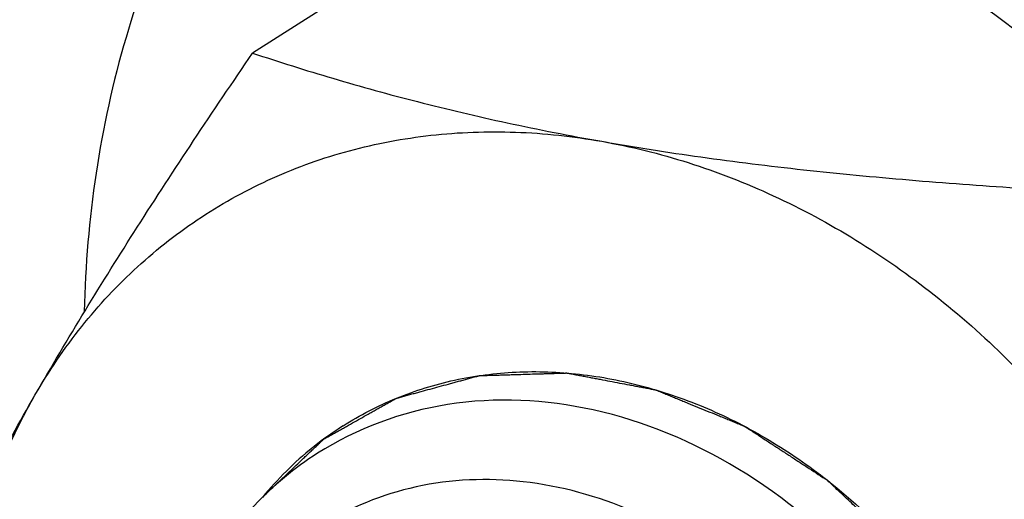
# Model space of a CAD drawing. Header units: millimetres. Extents: x 0 to 420, y 0 to 297.
# Tile 61 of 108: x 151.7 to 155.6, y 31.46 to 33.36. Entities that reach past the tile are written whole.
import ezdxf

# ---------------------------------------------------------------- set-up
doc = ezdxf.new("R2010")
doc.units = ezdxf.units.MM
doc.header["$LTSCALE"] = 23.1
doc.layers.get('0').update_dxf_attribs({"linetype": 'CONTINUOUS'})
doc.layers.add('NOS-TELESO', color=7, linetype='CONTINUOUS')
doc.layers.add('PRIR-VYST', color=7, linetype='CONTINUOUS')

msp = doc.modelspace()

# ---------------------------------------------------------------- linework, layer by layer
at = {"color": 7, "linetype": 'Continuous'}
msp.add_line((154.03005, 34.12887), (152.62088, 33.23222), dxfattribs=at)
for centre, radius, start, end in [((153.69935, 30.62324), 1.34055, 122.47238, 128.47374), ((153.71797, 30.60139), 1.36925, 128.81779, 140.59721), ((153.70223, 30.61955), 1.34523, 128.47194, 128.7805)]:
    msp.add_arc(centre, radius, start, end, dxfattribs=at)
for points, knots in [([(151.75808, 31.87524), (151.88768, 32.10061), (152.09497, 32.43895), (152.38784, 32.88801), (152.54221, 33.117), (152.62088, 33.23222)], [0, 0, 0, 0, 0.4849117, 0.739779, 1, 1, 1, 1]), ([(152.62088, 33.23222), (152.72635, 33.19724), (152.94315, 33.12907), (153.27949, 33.03607), (153.63491, 32.95219), (153.87936, 32.90446), (154.00476, 32.88233)], [0, 0, 0, 0, 0.2333313, 0.4771429, 0.7326122, 1, 1, 1, 1]), ([(151.75808, 31.87524), (151.81285, 31.97049), (151.93566, 32.15176), (152.15823, 32.39049), (152.41365, 32.58933), (152.69736, 32.74463), (153.00433, 32.85369), (153.32912, 32.91467), (153.66596, 32.92666), (153.89191, 32.90224), (154.00476, 32.88233)], [0, 0, 0, 0, 0.1254318, 0.2488481, 0.3711601, 0.4933789, 0.6165247, 0.7415327, 0.8691739, 1, 1, 1, 1]), ([(154.00476, 32.88233), (154.12062, 32.86189), (154.3528, 32.80424), (154.69092, 32.67222), (155.01802, 32.49583), (155.3285, 32.27814), (155.61716, 32.02287), (155.87915, 31.73436), (156.11002, 31.41754), (156.24087, 31.19054), (156.29998, 31.07392)], [0, 0, 0, 0, 0.116708, 0.2364925, 0.3591935, 0.4844701, 0.6118311, 0.7406702, 0.8703019, 1, 1, 1, 1]), ([(154.00476, 32.88233), (154.1353, 32.8593), (154.40151, 32.81752), (154.80795, 32.7674), (155.22526, 32.72763), (155.50684, 32.70711), (155.64881, 32.698)], [0, 0, 0, 0, 0.240261, 0.4883073, 0.7421497, 1, 1, 1, 1]), ([(152.97962, 31.7542), (153.01316, 31.77554), (153.08226, 31.81529), (153.191, 31.86557), (153.30434, 31.90627), (153.46144, 31.94767), (153.667, 31.97421), (153.92016, 31.96516), (154.17581, 31.91582), (154.42855, 31.82735), (154.67308, 31.70177), (154.8258, 31.59611), (154.89936, 31.53815)], [0, 0, 0, 0, 0.0579082, 0.1159677, 0.1743256, 0.2331203, 0.3524052, 0.4747478, 0.6006558, 0.7303071, 0.8635623, 1, 1, 1, 1]), ([(152.66157, 31.47251), (152.67916, 31.4892), (152.70554, 31.51425), (152.74073, 31.54764), (152.76711, 31.57269), (152.7935, 31.59773), (152.81549, 31.6186), (152.83308, 31.6353), (152.84627, 31.64782), (152.85727, 31.65825), (152.86606, 31.6666), (152.87266, 31.67286), (152.87926, 31.67913), (152.88475, 31.68434), (152.88915, 31.68852), (152.89245, 31.69165), (152.8952, 31.69426), (152.8974, 31.69634), (152.89905, 31.69791), (152.90042, 31.69921), (152.90152, 31.70026), (152.90222, 31.70089), (152.90274, 31.70146), (152.90341, 31.70181), (152.90455, 31.70247), (152.9062, 31.70339), (152.90817, 31.7045), (152.91079, 31.70597), (152.91408, 31.70782), (152.91802, 31.71004), (152.92327, 31.713), (152.93247, 31.71817), (152.9456, 31.72556), (152.96137, 31.73443), (152.97713, 31.7433), (152.99815, 31.75513), (153.02442, 31.76992), (153.05595, 31.78766), (153.08222, 31.80244), (153.10324, 31.81427), (153.119, 31.82314), (153.13477, 31.83201), (153.1479, 31.8394), (153.15841, 31.84531), (153.16629, 31.84975), (153.17286, 31.85345), (153.17812, 31.8564), (153.1814, 31.85825), (153.18403, 31.85973), (153.186, 31.86084), (153.18764, 31.86176), (153.18895, 31.8625), (153.18977, 31.86297), (153.19043, 31.86333), (153.19107, 31.86373), (153.19204, 31.86394), (153.19315, 31.86426), (153.19466, 31.86467), (153.19653, 31.86518), (153.19953, 31.86599), (153.20328, 31.86702), (153.20929, 31.86865), (153.21679, 31.87069), (153.22579, 31.87315), (153.2378, 31.87642), (153.2528, 31.8805), (153.27081, 31.8854), (153.29482, 31.89194), (153.32483, 31.90012), (153.36085, 31.90992), (153.39086, 31.91809), (153.41487, 31.92463), (153.43288, 31.92954), (153.45089, 31.93444), (153.46889, 31.93934), (153.4839, 31.94343), (153.4959, 31.9467), (153.50341, 31.94874), (153.50941, 31.95038), (153.51316, 31.9514), (153.51616, 31.95222), (153.51804, 31.95272), (153.51935, 31.95309), (153.52001, 31.95326), (153.52038, 31.95337), (153.52078, 31.95336), (153.52127, 31.95338), (153.52206, 31.9534), (153.52344, 31.95345), (153.52541, 31.95351), (153.52856, 31.9536), (153.5325, 31.95372), (153.53722, 31.95386), (153.54353, 31.95405), (153.5514, 31.95429), (153.56086, 31.95458), (153.57031, 31.95486), (153.58292, 31.95524), (153.59867, 31.95572), (153.61758, 31.95629), (153.63649, 31.95686), (153.6617, 31.95762), (153.69321, 31.95857), (153.72472, 31.95952), (153.74993, 31.96028), (153.76884, 31.96085), (153.78775, 31.96142), (153.8035, 31.9619), (153.81611, 31.96228), (153.82556, 31.96256), (153.83501, 31.96285), (153.84289, 31.96309), (153.8492, 31.96328), (153.85392, 31.96342), (153.85786, 31.96354), (153.86101, 31.96363), (153.86298, 31.96369), (153.86436, 31.96373), (153.86515, 31.96376), (153.86564, 31.96376), (153.86603, 31.9638), (153.86644, 31.96371), (153.86714, 31.96359), (153.86855, 31.96331), (153.87056, 31.96294), (153.87378, 31.96232), (153.87781, 31.96156), (153.88425, 31.96034), (153.8923, 31.95881), (153.90519, 31.95636), (153.92129, 31.95331), (153.94062, 31.94964), (153.95994, 31.94597), (153.97927, 31.94231), (154.00504, 31.93742), (154.03725, 31.93131), (154.0759, 31.92397), (154.10811, 31.91786), (154.13387, 31.91297), (154.1532, 31.9093), (154.16931, 31.90625), (154.18219, 31.9038), (154.19185, 31.90197), (154.1999, 31.90044), (154.20635, 31.89922), (154.21037, 31.89845), (154.21359, 31.89784), (154.21561, 31.89746), (154.21722, 31.89716), (154.21842, 31.89691), (154.21943, 31.89677), (154.22023, 31.89641), (154.22144, 31.89592), (154.22325, 31.89517), (154.22565, 31.89418), (154.22806, 31.89319), (154.23128, 31.89187), (154.23529, 31.89022), (154.24172, 31.88758), (154.24975, 31.88428), (154.25938, 31.88032), (154.27223, 31.87504), (154.28829, 31.86843), (154.30757, 31.86051), (154.32684, 31.85259), (154.35254, 31.84202), (154.38466, 31.82882), (154.42321, 31.81297), (154.45533, 31.79977), (154.48103, 31.7892), (154.5003, 31.78128), (154.51957, 31.77336), (154.53563, 31.76675), (154.54688, 31.76213), (154.5533, 31.75949), (154.55812, 31.75751), (154.56214, 31.75586), (154.56535, 31.75454), (154.56776, 31.75355), (154.56977, 31.75273), (154.57117, 31.75214), (154.57198, 31.75183), (154.57271, 31.7513), (154.57365, 31.75071), (154.57514, 31.74973), (154.577, 31.74851), (154.57924, 31.74705), (154.58223, 31.7451), (154.58745, 31.74169), (154.59491, 31.73683), (154.60387, 31.73098), (154.61282, 31.72514), (154.62178, 31.71929), (154.63371, 31.7115), (154.64864, 31.70176), (154.66655, 31.69008), (154.69043, 31.6745), (154.72027, 31.65502), (154.75609, 31.63164), (154.79191, 31.60827), (154.83967, 31.5771), (154.87548, 31.55373), (154.89936, 31.53815)], [0, 0, 0, 0, 0.03125, 0.046875, 0.0625, 0.078125, 0.09375, 0.1015625, 0.109375, 0.1171875, 0.1210938, 0.125, 0.1289062, 0.1328125, 0.1347656, 0.1367188, 0.1386719, 0.1396484, 0.140625, 0.1416016, 0.1420898, 0.1425781, 0.1428223, 0.1430664, 0.1435547, 0.1445312, 0.1455078, 0.1464844, 0.1484375, 0.1503906, 0.1523438, 0.15625, 0.1640625, 0.171875, 0.1796875, 0.1875, 0.203125, 0.21875, 0.234375, 0.2421875, 0.25, 0.2578125, 0.265625, 0.2695312, 0.2734375, 0.2773438, 0.2792969, 0.28125, 0.2822266, 0.2832031, 0.2841797, 0.284668, 0.2851562, 0.2854004, 0.2856445, 0.2861328, 0.2866211, 0.2871094, 0.2880859, 0.2890625, 0.2910156, 0.2929688, 0.296875, 0.3007812, 0.3046875, 0.3125, 0.3203125, 0.328125, 0.34375, 0.359375, 0.375, 0.3828125, 0.390625, 0.3984375, 0.40625, 0.4140625, 0.4179688, 0.421875, 0.4238281, 0.4257812, 0.4267578, 0.4277344, 0.4282227, 0.4284668, 0.4285889, 0.4287109, 0.4289551, 0.4291992, 0.4296875, 0.4306641, 0.4316406, 0.4335938, 0.4355469, 0.4375, 0.4414062, 0.4453125, 0.4492188, 0.453125, 0.4609375, 0.46875, 0.4765625, 0.484375, 0.5, 0.515625, 0.5234375, 0.53125, 0.5390625, 0.546875, 0.5507812, 0.5546875, 0.5585938, 0.5625, 0.5644531, 0.5664062, 0.5683594, 0.5693359, 0.5703125, 0.5708008, 0.5710449, 0.5712891, 0.5714111, 0.5715332, 0.5717773, 0.5722656, 0.5732422, 0.5742188, 0.5761719, 0.578125, 0.5820312, 0.5859375, 0.59375, 0.6015625, 0.609375, 0.6171875, 0.625, 0.640625, 0.65625, 0.671875, 0.6796875, 0.6875, 0.6953125, 0.6992188, 0.703125, 0.7070312, 0.7089844, 0.7109375, 0.7119141, 0.7128906, 0.7133789, 0.7138672, 0.7143555, 0.7145996, 0.7148438, 0.7158203, 0.7167969, 0.7177734, 0.71875, 0.7207031, 0.7226562, 0.7265625, 0.7304688, 0.734375, 0.7421875, 0.75, 0.7578125, 0.765625, 0.78125, 0.796875, 0.8125, 0.8203125, 0.828125, 0.8359375, 0.84375, 0.8476562, 0.8496094, 0.8515625, 0.8535156, 0.8544922, 0.8554688, 0.8564453, 0.8569336, 0.8571777, 0.8574219, 0.8579102, 0.8583984, 0.859375, 0.8603516, 0.8613281, 0.8632812, 0.8671875, 0.8710938, 0.875, 0.8789062, 0.8828125, 0.890625, 0.8984375, 0.90625, 0.921875, 0.9375, 0.953125, 0.96875, 1, 1, 1, 1]), ([(151.15546, 30.68382), (151.19634, 30.77725), (151.28283, 30.96843), (151.42435, 31.26013), (151.58299, 31.56461), (151.69772, 31.77027), (151.75808, 31.87524)], [0, 0, 0, 0, 0.2290383, 0.4712067, 0.7280446, 1, 1, 1, 1]), ([(151.80662, 29.05974), (151.6898, 29.29021), (151.50727, 29.77011), (151.41822, 30.40005), (151.43919, 30.89071), (151.49945, 31.24127), (151.60346, 31.57195), (151.70211, 31.77791), (151.75808, 31.87524)], [0, 0, 0, 0, 0.264806, 0.5214932, 0.6458019, 0.7669471, 0.884936, 1, 1, 1, 1]), ([(155.43338, 28.8066), (155.53062, 28.9757), (155.66168, 29.36889), (155.64993, 30.0015), (155.44597, 30.62872), (155.07328, 31.18321), (154.57183, 31.6057), (153.99303, 31.84838), (153.39816, 31.87834), (153.03315, 31.74382), (152.87838, 31.64533)], [0, 0, 0, 0, 0.1185213, 0.2452991, 0.3785116, 0.5138161, 0.6461285, 0.7714434, 0.888536, 1, 1, 1, 1]), ([(152.87838, 31.64533), (152.78701, 31.58719), (152.61655, 31.4462), (152.48549, 31.26828), (152.43047, 31.1726)], [0, 0, 0, 0, 0.4952686, 1, 1, 1, 1]), ([(154.53499, 31.17218), (154.41066, 31.27014), (154.14371, 31.43218), (153.70427, 31.55417), (153.26912, 31.53738), (153.00516, 31.42987), (152.89013, 31.35649)], [0, 0, 0, 0, 0.2699892, 0.5256835, 0.7672675, 1, 1, 1, 1]), ([(154.72094, 28.20661), (154.73878, 28.21337), (154.77445, 28.22687), (154.82795, 28.24713), (154.88146, 28.26739), (154.92605, 28.28428), (154.95726, 28.2961), (154.97509, 28.30285), (154.98624, 28.30707), (154.99516, 28.31045), (155.00184, 28.31298), (155.00853, 28.31551), (155.01522, 28.31805), (155.02079, 28.32016), (155.0247, 28.32164), (155.02693, 28.32248), (155.0286, 28.32311), (155.02999, 28.32364), (155.0311, 28.32407), (155.03224, 28.32444), (155.03343, 28.32534), (155.03538, 28.32667), (155.03781, 28.32837), (155.04072, 28.3304), (155.04364, 28.33243), (155.04752, 28.33514), (155.05432, 28.33988), (155.06404, 28.34665), (155.0757, 28.35477), (155.08736, 28.3629), (155.09901, 28.37102), (155.11456, 28.38185), (155.13399, 28.39539), (155.1573, 28.41164), (155.18062, 28.42788), (155.20394, 28.44413), (155.22337, 28.45767), (155.23891, 28.4685), (155.25057, 28.47663), (155.26223, 28.48475), (155.27194, 28.49152), (155.27971, 28.49693), (155.28554, 28.501), (155.2904, 28.50438), (155.29429, 28.50709), (155.29671, 28.50878), (155.29866, 28.51013), (155.30011, 28.51115), (155.30133, 28.512), (155.3023, 28.51267), (155.30291, 28.51309), (155.30333, 28.5134), (155.30358, 28.51355), (155.30377, 28.5138), (155.30402, 28.51408), (155.30462, 28.51478), (155.30593, 28.51627), (155.30792, 28.51858), (155.31033, 28.52134), (155.31353, 28.52503), (155.31753, 28.52964), (155.32233, 28.53516), (155.32874, 28.54254), (155.33994, 28.55544), (155.35595, 28.57387), (155.37516, 28.59599), (155.39437, 28.6181), (155.41358, 28.64022), (155.43279, 28.66234), (155.452, 28.68445), (155.46801, 28.70288), (155.48082, 28.71763), (155.49042, 28.72869), (155.50003, 28.73975), (155.50803, 28.74896), (155.51443, 28.75633), (155.51844, 28.76094), (155.52164, 28.76463), (155.52364, 28.76693), (155.52524, 28.76878), (155.52614, 28.76981), (155.52674, 28.7705), (155.52716, 28.77095), (155.52747, 28.77167), (155.52791, 28.77248), (155.52876, 28.77413), (155.53005, 28.7766), (155.53175, 28.77989), (155.53346, 28.78318), (155.53574, 28.78757), (155.53859, 28.79306), (155.54201, 28.79964), (155.54542, 28.80622), (155.54998, 28.815), (155.55568, 28.82598), (155.56251, 28.83914), (155.57163, 28.8567), (155.58302, 28.87865), (155.59669, 28.90498), (155.61036, 28.93132), (155.62403, 28.95766), (155.6377, 28.98399), (155.64909, 29.00594), (155.6582, 29.0235), (155.6639, 29.03447), (155.66846, 29.04325), (155.67187, 29.04983), (155.67529, 29.05642), (155.67814, 29.0619), (155.68042, 29.06629), (155.68213, 29.06958), (155.68355, 29.07233), (155.68469, 29.07452), (155.68541, 29.07589), (155.68589, 29.07686), (155.6862, 29.07739), (155.68633, 29.07805), (155.68656, 29.07883), (155.68689, 29.0801), (155.68731, 29.08168), (155.68831, 29.08547), (155.68981, 29.09116), (155.69182, 29.09875), (155.69449, 29.10886), (155.69783, 29.12151), (155.70185, 29.13668), (155.70586, 29.15185), (155.70987, 29.16703), (155.71522, 29.18726), (155.7219, 29.21255), (155.72992, 29.24289), (155.73795, 29.27324), (155.74597, 29.30359), (155.75265, 29.32888), (155.758, 29.34911), (155.76201, 29.36428), (155.76603, 29.37945), (155.76937, 29.3921), (155.77204, 29.40222), (155.77405, 29.4098), (155.77572, 29.41612), (155.77706, 29.42118), (155.77789, 29.42434), (155.77856, 29.42687), (155.77898, 29.42845), (155.77931, 29.42972), (155.77957, 29.43066), (155.77957, 29.43168), (155.77966, 29.43301), (155.77975, 29.43469), (155.7799, 29.43736), (155.78008, 29.4407), (155.7803, 29.44472), (155.7806, 29.45006), (155.78097, 29.45675), (155.78141, 29.46477), (155.78201, 29.47547), (155.78304, 29.49419), (155.78452, 29.52094), (155.7863, 29.55303), (155.78807, 29.58512), (155.78985, 29.61722), (155.79163, 29.64931), (155.7934, 29.6814), (155.79518, 29.71349), (155.79666, 29.74024), (155.79769, 29.75896), (155.79828, 29.76966), (155.79873, 29.77768), (155.7991, 29.78437), (155.79939, 29.78971), (155.79962, 29.79373), (155.7998, 29.79707), (155.79995, 29.79974), (155.80005, 29.80141), (155.8001, 29.80276), (155.80021, 29.80375), (155.80006, 29.8048), (155.79988, 29.8062), (155.79965, 29.80795), (155.79927, 29.81074), (155.79881, 29.81424), (155.79806, 29.81984), (155.79712, 29.82684), (155.796, 29.83523), (155.79451, 29.84643), (155.79264, 29.86042), (155.7904, 29.87721), (155.78815, 29.89401), (155.78516, 29.9164), (155.78143, 29.94439), (155.77694, 29.97797), (155.77246, 30.01156), (155.76797, 30.04514), (155.76423, 30.07313), (155.76124, 30.09552), (155.759, 30.11231), (155.75676, 30.1291), (155.75452, 30.1459), (155.75265, 30.15989), (155.75115, 30.17109), (155.75003, 30.17948), (155.74919, 30.18578), (155.74863, 30.18998), (155.74839, 30.19173), (155.74821, 30.19313), (155.74808, 30.194), (155.74802, 30.1947), (155.74778, 30.19538), (155.74742, 30.19657), (155.74687, 30.19826), (155.746, 30.20098), (155.74492, 30.20437), (155.74362, 30.20844), (155.74188, 30.21387), (155.73971, 30.22066), (155.73711, 30.2288), (155.73451, 30.23694), (155.73104, 30.2478), (155.7267, 30.26137), (155.71976, 30.28308), (155.71108, 30.31023), (155.70067, 30.3428), (155.69026, 30.37537), (155.67985, 30.40794), (155.66944, 30.44051), (155.66076, 30.46765), (155.65382, 30.48937), (155.64862, 30.50565), (155.64428, 30.51922), (155.64081, 30.53008), (155.63821, 30.53822), (155.63561, 30.54636), (155.63344, 30.55315), (155.6317, 30.55858), (155.6304, 30.56265), (155.6291, 30.56672), (155.62812, 30.56977), (155.62747, 30.57181), (155.62713, 30.57283), (155.62691, 30.57368), (155.62655, 30.57433), (155.62605, 30.57531), (155.62528, 30.57678), (155.62393, 30.57939), (155.62223, 30.58265), (155.61952, 30.58786), (155.61614, 30.59438), (155.61072, 30.60482), (155.60395, 30.61786), (155.59582, 30.63351), (155.58769, 30.64916), (155.57686, 30.67002), (155.56331, 30.6961), (155.54706, 30.7274), (155.5308, 30.7587), (155.51455, 30.79), (155.49829, 30.8213), (155.48204, 30.8526), (155.46849, 30.87868), (155.45901, 30.89694), (155.45359, 30.90737), (155.44953, 30.9152), (155.44614, 30.92172), (155.44344, 30.92694), (155.4414, 30.93084), (155.43972, 30.93412), (155.43851, 30.93638), (155.43787, 30.93771), (155.43724, 30.93859), (155.43658, 30.93945), (155.43571, 30.94061), (155.43419, 30.94263), (155.43201, 30.94551), (155.4294, 30.94897), (155.42592, 30.95359), (155.42157, 30.95936), (155.41635, 30.96628), (155.40939, 30.97551), (155.40069, 30.98705), (155.39024, 31.0009), (155.3798, 31.01474), (155.36588, 31.0332), (155.34847, 31.05628), (155.32759, 31.08397), (155.3067, 31.11166), (155.28582, 31.13935), (155.26842, 31.16243), (155.25449, 31.18089), (155.24405, 31.19473), (155.23361, 31.20858), (155.22317, 31.22243), (155.21446, 31.23396), (155.20837, 31.24204), (155.20489, 31.24666), (155.20228, 31.25012), (155.19967, 31.25358), (155.1975, 31.25647), (155.19575, 31.25876), (155.19469, 31.26023), (155.1936, 31.2612), (155.19255, 31.2622), (155.19122, 31.26344), (155.18964, 31.26494), (155.18752, 31.26693), (155.18382, 31.27041), (155.17854, 31.27539), (155.17219, 31.28136), (155.16373, 31.28932), (155.15316, 31.29927), (155.14047, 31.31122), (155.12355, 31.32714), (155.09394, 31.35501), (155.05164, 31.39482), (155.00088, 31.4426), (154.95012, 31.49037), (154.91628, 31.52222), (154.89936, 31.53815)], [0, 0, 0, 0, 0.015625, 0.03125, 0.046875, 0.0625, 0.0703125, 0.0742188, 0.078125, 0.0800781, 0.0820312, 0.0839844, 0.0859375, 0.0878906, 0.0888672, 0.0893555, 0.0898438, 0.090332, 0.0905762, 0.0908203, 0.0913086, 0.0917969, 0.0927734, 0.09375, 0.0947266, 0.0957031, 0.0976562, 0.1015625, 0.1054688, 0.109375, 0.1132812, 0.1171875, 0.125, 0.1328125, 0.140625, 0.1484375, 0.15625, 0.1601562, 0.1640625, 0.1679688, 0.171875, 0.1738281, 0.1757812, 0.1777344, 0.1787109, 0.1796875, 0.1801758, 0.1806641, 0.1811523, 0.1813965, 0.1816406, 0.1817627, 0.1818237, 0.1818848, 0.1820068, 0.1821289, 0.1826172, 0.1835938, 0.1845703, 0.1855469, 0.1875, 0.1894531, 0.1914062, 0.1953125, 0.203125, 0.2109375, 0.21875, 0.2265625, 0.234375, 0.2421875, 0.25, 0.2539062, 0.2578125, 0.2617188, 0.265625, 0.2675781, 0.2695312, 0.2705078, 0.2714844, 0.2719727, 0.2724609, 0.272583, 0.2727051, 0.2729492, 0.2731934, 0.2734375, 0.2744141, 0.2753906, 0.2763672, 0.2773438, 0.2792969, 0.28125, 0.2832031, 0.2851562, 0.2890625, 0.2929688, 0.296875, 0.3046875, 0.3125, 0.3203125, 0.328125, 0.3359375, 0.34375, 0.3476562, 0.3515625, 0.3535156, 0.3554688, 0.3574219, 0.359375, 0.3603516, 0.3613281, 0.3623047, 0.362793, 0.3632812, 0.3635254, 0.3636475, 0.3637695, 0.3640137, 0.3642578, 0.3647461, 0.3652344, 0.3671875, 0.3691406, 0.3710938, 0.375, 0.3789062, 0.3828125, 0.3867188, 0.390625, 0.3984375, 0.40625, 0.4140625, 0.421875, 0.4296875, 0.4335938, 0.4375, 0.4414062, 0.4453125, 0.4472656, 0.4492188, 0.4511719, 0.4521484, 0.453125, 0.4536133, 0.4541016, 0.4543457, 0.4545898, 0.454834, 0.4550781, 0.4555664, 0.4560547, 0.4570312, 0.4580078, 0.4589844, 0.4609375, 0.4628906, 0.4648438, 0.46875, 0.4765625, 0.484375, 0.4921875, 0.5, 0.5078125, 0.515625, 0.5234375, 0.53125, 0.5351562, 0.5371094, 0.5390625, 0.5410156, 0.5419922, 0.5429688, 0.5439453, 0.5444336, 0.5449219, 0.545166, 0.5454102, 0.5456543, 0.5458984, 0.5463867, 0.546875, 0.5478516, 0.5488281, 0.5507812, 0.5527344, 0.5546875, 0.5585938, 0.5625, 0.5664062, 0.5703125, 0.578125, 0.5859375, 0.59375, 0.6015625, 0.609375, 0.6132812, 0.6171875, 0.6210938, 0.625, 0.6289062, 0.6308594, 0.6328125, 0.6347656, 0.6352539, 0.6357422, 0.6359863, 0.6362305, 0.6363525, 0.6364746, 0.6367188, 0.637207, 0.6376953, 0.6386719, 0.6396484, 0.640625, 0.6425781, 0.6445312, 0.6464844, 0.6484375, 0.6523438, 0.65625, 0.6640625, 0.671875, 0.6796875, 0.6875, 0.6953125, 0.703125, 0.7070312, 0.7109375, 0.7148438, 0.7167969, 0.71875, 0.7207031, 0.7226562, 0.7236328, 0.7246094, 0.7255859, 0.7265625, 0.7268066, 0.7270508, 0.7272949, 0.727417, 0.7275391, 0.7280273, 0.7285156, 0.7294922, 0.7304688, 0.7324219, 0.734375, 0.7382812, 0.7421875, 0.7460938, 0.75, 0.7578125, 0.765625, 0.7734375, 0.78125, 0.7890625, 0.796875, 0.8046875, 0.8085938, 0.8105469, 0.8125, 0.8144531, 0.8154297, 0.8164062, 0.8173828, 0.8178711, 0.8181152, 0.8183594, 0.8186035, 0.8188477, 0.8193359, 0.8203125, 0.8212891, 0.8222656, 0.8242188, 0.8261719, 0.828125, 0.8320312, 0.8359375, 0.8398438, 0.84375, 0.8515625, 0.859375, 0.8671875, 0.875, 0.8828125, 0.8867188, 0.890625, 0.8945312, 0.8984375, 0.9023438, 0.9042969, 0.9052734, 0.90625, 0.9072266, 0.9082031, 0.9086914, 0.9091797, 0.9094238, 0.909668, 0.9101562, 0.9106445, 0.9111328, 0.9121094, 0.9140625, 0.9160156, 0.9179688, 0.921875, 0.9257812, 0.9296875, 0.9375, 0.953125, 0.96875, 0.984375, 1, 1, 1, 1]), ([(154.89936, 31.53815), (155.00046, 31.45849), (155.19065, 31.28042), (155.42933, 30.97041), (155.61588, 30.62605), (155.74316, 30.26029), (155.80631, 29.88685), (155.80321, 29.57767), (155.76626, 29.3408), (155.72229, 29.1716), (155.66222, 29.01099), (155.61136, 28.90976), (155.58345, 28.86122)], [0, 0, 0, 0, 0.1290813, 0.2598894, 0.3907977, 0.5201677, 0.6465424, 0.7688352, 0.828327, 0.8866504, 0.9438457, 1, 1, 1, 1])]:
    msp.add_open_spline(points, degree=3, knots=knots, dxfattribs=at)
at = {"layer": 'NOS-TELESO', "color": 7, "linetype": 'Continuous'}
for points, knots in [([(138.43144, 23.49535), (136.93395, 24.67523), (134.11679, 27.31291), (130.58136, 31.90499), (127.81805, 37.00579), (125.93274, 42.42363), (124.99727, 47.95519), (125.04324, 52.53488), (125.5905, 56.04363), (126.24178, 58.5498), (127.13166, 60.92904), (128.25189, 63.15852), (129.59194, 65.21641), (131.13908, 67.08254), (132.87842, 68.73845), (134.79305, 70.16778), (136.86419, 71.35639), (139.07145, 72.29265), (141.39311, 72.96753), (143.80636, 73.3747), (146.28766, 73.51054), (148.81293, 73.37409), (151.35783, 72.96703), (153.89785, 72.29366), (156.40901, 71.36049), (159.71021, 69.7712), (162.03509, 68.23423), (163.49606, 67.08314)], [0, 0, 0, 0, 0.0674969, 0.1358969, 0.2043492, 0.2719971, 0.3380787, 0.402026, 0.4331344, 0.4636319, 0.4935394, 0.5229027, 0.5517913, 0.5802971, 0.6085306, 0.6366161, 0.6646856, 0.6928717, 0.7213013, 0.7500887, 0.7793306, 0.8091021, 0.8394549, 0.8704158, 0.9019875, 0.9341498, 1, 1, 1, 1]), ([(138.43144, 23.49535), (139.34145, 22.77835), (141.21968, 21.45029), (144.20377, 19.7921), (147.28914, 18.508), (150.43054, 17.61769), (153.5822, 17.13493), (156.69783, 17.06783), (159.73124, 17.41844), (162.63698, 18.18256), (165.37102, 19.34949), (167.89164, 20.902), (170.16047, 22.81649), (172.1433, 25.06356), (173.81079, 27.60871), (175.13885, 30.41342), (176.10864, 33.43499), (176.50277, 35.53959), (176.63877, 36.61153)], [0, 0, 0, 0, 0.0693181, 0.1373295, 0.2038631, 0.268826, 0.3322145, 0.3941203, 0.4547322, 0.5143293, 0.5732663, 0.6319487, 0.6908026, 0.7502401, 0.810628, 0.8722619, 0.9353489, 1, 1, 1, 1])]:
    msp.add_open_spline(points, degree=3, knots=knots, dxfattribs=at)
at = {"layer": 'PRIR-VYST', "color": 7, "linetype": 'Continuous'}
for points, knots in [([(154.4064, 25.0028), (153.82668, 24.9953), (152.61182, 25.25703), (151.03779, 26.29704), (149.83816, 27.83136), (149.17888, 29.64781), (149.15863, 31.50059), (149.8162, 33.13157), (151.09442, 34.25477), (152.18799, 34.50602), (152.72921, 34.51302)], [0, 0, 0, 0, 0.1223019, 0.2538839, 0.3907338, 0.5262685, 0.6545218, 0.7732277, 0.8858205, 1, 1, 1, 1]), ([(152.97417, 34.27223), (153.42863, 34.27811), (154.37546, 34.10776), (155.66108, 33.40129), (156.7359, 32.32146), (157.49025, 30.98179), (157.8465, 29.51937), (157.76058, 28.08225), (157.22705, 26.8234), (156.58896, 26.19845), (156.23274, 25.97172)], [0, 0, 0, 0, 0.119722, 0.2474347, 0.3809455, 0.5159242, 0.6475481, 0.7721566, 0.8887724, 1, 1, 1, 1]), ([(152.55111, 34.24485), (152.36188, 33.95277), (152.06572, 33.28964), (151.96212, 32.57354), (151.95328, 32.20702)], [0, 0, 0, 0, 0.4869884, 1, 1, 1, 1]), ([(154.274, 34.23531), (154.78835, 34.04427), (155.77686, 33.46894), (156.9453, 32.2086), (157.60044, 30.91132), (157.88048, 29.80722), (157.98521, 28.72596), (157.80151, 27.42172), (157.05353, 26.09103), (155.85532, 25.20672), (154.88844, 25.00903), (154.4064, 25.0028)], [0, 0, 0, 0, 0.1298561, 0.2654142, 0.4017588, 0.4687453, 0.5340794, 0.6580813, 0.7740399, 0.885905, 1, 1, 1, 1]), ([(154.52556, 25.47528), (154.0711, 25.4694), (153.12427, 25.63975), (151.83865, 26.34621), (150.76383, 27.42605), (150.00948, 28.76572), (149.65323, 30.22813), (149.73915, 31.66526), (150.27268, 32.9241), (150.91077, 33.54906), (151.26698, 33.77579)], [0, 0, 0, 0, 0.119722, 0.2474347, 0.3809455, 0.5159242, 0.6475481, 0.7721566, 0.8887724, 1, 1, 1, 1])]:
    msp.add_open_spline(points, degree=3, knots=knots, dxfattribs=at)

doc.saveas('drawing.dxf')
